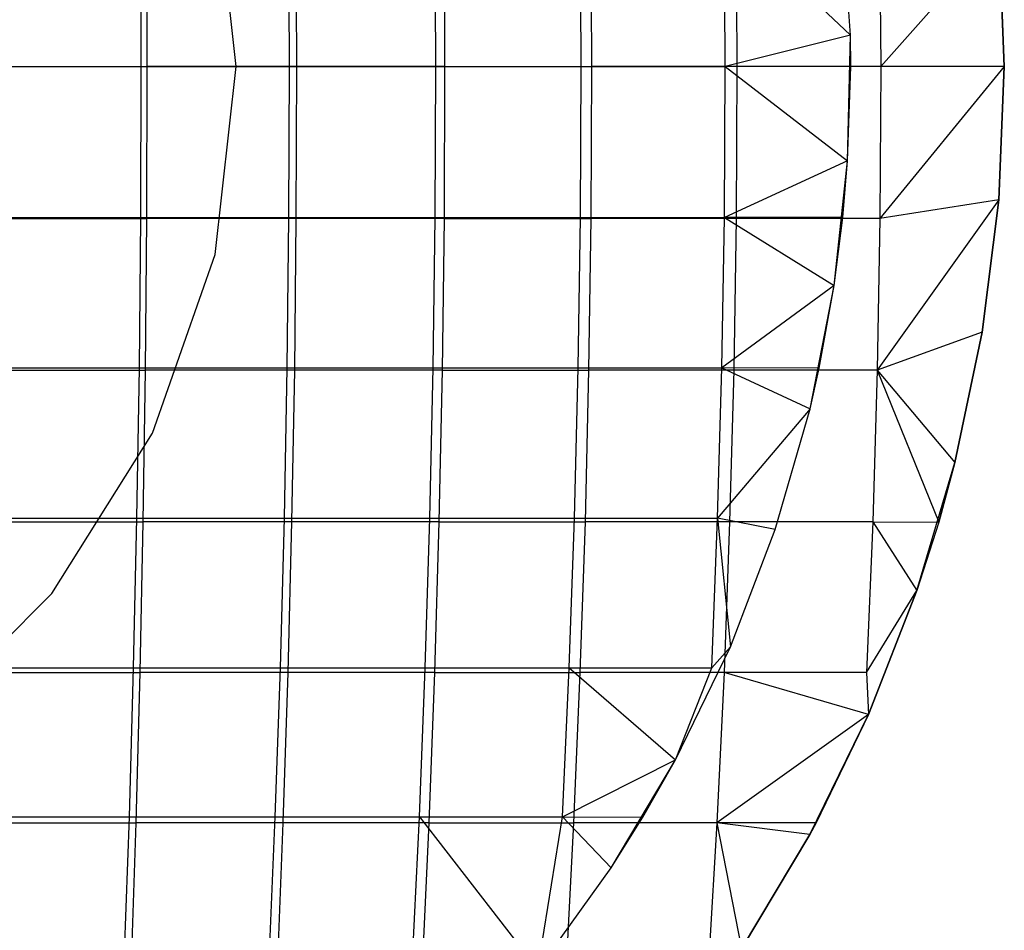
# Model space of a CAD drawing. Extents: x 0.02 to 3.36, y -1.67 to 1.67.
# Tile 16 of 26: x 1.85 to 2.1, y -0.22 to 0.01. Entities that reach past the tile are written whole.
import ezdxf

# ---------------------------------------------------------------- set-up
doc = ezdxf.new("R2010")
doc.units = 0
doc.header["$MEASUREMENT"] = 0
doc.layers.get('0').update_dxf_attribs({"color": 13, "linetype": 'CONTINUOUS'})

# ---------------------------------------------------------------- blocks, each defined once
blk = doc.blocks.new('CEARA_PM_STL')
at = {"color": 0}
for p, q in [((1.9065, 0, 3.30351), (1.90107, 0.04818, 3.30351)), ((1.9065, 0, 3.26414), (1.90107, 0.04818, 3.26414)), ((1.9065, 0, 3.30351), (1.90107, 0.04818, 3.30351)), ((1.9065, 0, 3.26414), (1.90107, 0.04818, 3.26414)), ((1.88216, 0, 3.40446), (1.88203, 0.03863, 3.40378)), ((1.88216, 0, 3.40446), (1.88203, 0.03863, 3.40378)), ((1.88371, 0, 3.44417), (1.8836, 0.03894, 3.44351)), ((1.88371, 0, 3.44417), (1.8836, 0.03894, 3.44351)), ((1.91991, 0.03863, 3.39627), (1.92006, 0, 3.39694)), ((1.91991, 0.03863, 3.39627), (1.92006, 0, 3.39694)), ((1.92181, 0.03894, 3.43614), (1.92195, 0, 3.4368)), ((1.92181, 0.03894, 3.43614), (1.92195, 0, 3.4368)), ((1.95767, 0, 3.38808), (1.9575, 0.03863, 3.38741)), ((1.95767, 0, 3.38808), (1.9575, 0.03863, 3.38741)), ((1.95975, 0.03894, 3.42745), (1.95991, 0, 3.42811)), ((1.95975, 0.03894, 3.42745), (1.95991, 0, 3.42811)), ((1.99494, 0, 3.37788), (1.99475, 0.03863, 3.37722)), ((1.99494, 0, 3.37788), (1.99475, 0.03863, 3.37722)), ((1.99736, 0.03894, 3.41745), (1.99755, 0, 3.4181)), ((1.99736, 0.03894, 3.41745), (1.99755, 0, 3.4181)), ((2.06389, 0.00805, 3.35512), (2.03161, 0.03863, 3.36571)), ((2.06389, 0.00805, 3.35512), (2.03161, 0.03863, 3.36571)), ((2.03182, 0, 3.36636), (2.03161, 0.03863, 3.36571)), ((2.03182, 0, 3.36636), (2.03161, 0.03863, 3.36571)), ((2.03461, 0.03894, 3.40616), (2.03482, 0, 3.4068)), ((2.03461, 0.03894, 3.40616), (2.03482, 0, 3.4068)), ((2.06389, 0.00805, 3.30351), (2.06181, 0.04016, 3.30351)), ((2.06389, 0.00805, 3.35512), (2.06181, 0.04016, 3.35512)), ((2.06389, 0.00805, 3.30351), (2.06181, 0.04016, 3.30351)), ((2.06389, 0.00805, 3.35512), (2.06181, 0.04016, 3.35512)), ((2.07144, 0.03894, 3.39359), (2.07167, 0, 3.39422)), ((2.07144, 0.03894, 3.39359), (2.07167, 0, 3.39422)), ((2.10193, 0.03414, 3.38225), (2.07167, 0, 3.39422)), ((2.10193, 0.03414, 3.38225), (2.07167, 0, 3.39422)), ((2.10193, 0.03414, 3.38225), (2.10335, 0, 3.38225)), ((2.10335, 0, 3.30351), (2.10193, 0.03414, 3.30351)), ((2.10193, 0.03414, 3.38225), (2.10335, 0, 3.38225)), ((2.10335, 0, 3.30351), (2.10193, 0.03414, 3.30351)), ((2.10335, 0, 3.30351), (2.10193, 0.03414, 3.30351)), ((2.06389, 0.00805, 3.35512), (2.03182, 0, 3.36636)), ((2.06389, 0.00805, 3.35512), (2.03182, 0, 3.36636)), ((2.0632, -0.02413, 3.30351), (2.06389, 0.00805, 3.30351)), ((2.0632, -0.02413, 3.30351), (2.06389, 0.00805, 3.30351)), ((2.06398, 0, 3.35512), (2.06389, 0.00805, 3.30351)), ((2.06398, 0, 3.35512), (2.06389, 0.00805, 3.30351)), ((2.06398, 0, 3.35512), (2.06389, 0.00805, 3.35512)), ((2.06389, 0.00805, 3.35512), (2.06389, 0.00805, 3.30351)), ((2.06389, 0.00805, 3.35512), (2.06389, 0.00805, 3.30351)), ((2.06398, 0, 3.35512), (2.06389, 0.00805, 3.35512)), ((1.84401, 0, 3.41063), (1.88216, 0, 3.40446)), ((1.84401, 0, 3.41063), (1.88216, 0, 3.40446)), ((1.84524, 0, 3.45022), (1.88371, 0, 3.44417)), ((1.84524, 0, 3.45022), (1.88371, 0, 3.44417)), ((1.88203, -0.03863, 3.40378), (1.88216, 0, 3.40446)), ((1.88203, -0.03863, 3.40378), (1.88216, 0, 3.40446)), ((1.88216, 0, 3.40446), (1.92006, 0, 3.39694)), ((1.88216, 0, 3.40446), (1.92006, 0, 3.39694)), ((1.8836, -0.03894, 3.44351), (1.88371, 0, 3.44417)), ((1.8836, -0.03894, 3.44351), (1.88371, 0, 3.44417)), ((1.92195, 0, 3.4368), (1.88371, 0, 3.44417)), ((1.92195, 0, 3.4368), (1.88371, 0, 3.44417)), ((1.90107, -0.04818, 3.30351), (1.9065, 0, 3.30351)), ((1.90107, -0.04818, 3.26414), (1.9065, 0, 3.26414)), ((1.90107, -0.04818, 3.30351), (1.9065, 0, 3.30351)), ((1.90107, -0.04818, 3.26414), (1.9065, 0, 3.26414)), ((1.9065, 0, 3.30351), (1.9065, 0, 3.26414)), ((1.9065, 0, 3.30351), (1.9065, 0, 3.26414)), ((1.92006, 0, 3.39694), (1.91991, -0.03863, 3.39627)), ((1.92006, 0, 3.39694), (1.91991, -0.03863, 3.39627)), ((1.92006, 0, 3.39694), (1.95767, 0, 3.38808)), ((1.92006, 0, 3.39694), (1.95767, 0, 3.38808)), ((1.92195, 0, 3.4368), (1.92181, -0.03894, 3.43614)), ((1.92195, 0, 3.4368), (1.92181, -0.03894, 3.43614)), ((1.95991, 0, 3.42811), (1.92195, 0, 3.4368)), ((1.95991, 0, 3.42811), (1.92195, 0, 3.4368)), ((1.9575, -0.03863, 3.38741), (1.95767, 0, 3.38808)), ((1.9575, -0.03863, 3.38741), (1.95767, 0, 3.38808)), ((1.95767, 0, 3.38808), (1.99494, 0, 3.37788)), ((1.95767, 0, 3.38808), (1.99494, 0, 3.37788)), ((1.95991, 0, 3.42811), (1.95975, -0.03894, 3.42745)), ((1.95991, 0, 3.42811), (1.95975, -0.03894, 3.42745)), ((1.95991, 0, 3.42811), (1.99755, 0, 3.4181)), ((1.95991, 0, 3.42811), (1.99755, 0, 3.4181)), ((1.99475, -0.03863, 3.37722), (1.99494, 0, 3.37788)), ((1.99475, -0.03863, 3.37722), (1.99494, 0, 3.37788)), ((1.99494, 0, 3.37788), (2.03182, 0, 3.36636)), ((1.99494, 0, 3.37788), (2.03182, 0, 3.36636)), ((1.99755, 0, 3.4181), (1.99736, -0.03894, 3.41745)), ((1.99755, 0, 3.4181), (1.99736, -0.03894, 3.41745)), ((2.03482, 0, 3.4068), (1.99755, 0, 3.4181)), ((2.03482, 0, 3.4068), (1.99755, 0, 3.4181)), ((2.03161, -0.03863, 3.36571), (2.03182, 0, 3.36636)), ((2.03161, -0.03863, 3.36571), (2.03182, 0, 3.36636)), ((2.03182, 0, 3.36636), (2.0632, -0.02413, 3.35512)), ((2.06398, 0, 3.35512), (2.03182, 0, 3.36636)), ((2.06398, 0, 3.35512), (2.03182, 0, 3.36636)), ((2.03182, 0, 3.36636), (2.0632, -0.02413, 3.35512)), ((2.03482, 0, 3.4068), (2.03461, -0.03894, 3.40616)), ((2.03482, 0, 3.4068), (2.03461, -0.03894, 3.40616)), ((2.07167, 0, 3.39422), (2.03482, 0, 3.4068)), ((2.07167, 0, 3.39422), (2.03482, 0, 3.4068)), ((2.10335, 0, 3.38225), (2.07144, -0.03894, 3.39359)), ((2.10335, 0, 3.38225), (2.07144, -0.03894, 3.39359)), ((2.07167, 0, 3.39422), (2.07144, -0.03894, 3.39359)), ((2.07167, 0, 3.39422), (2.07144, -0.03894, 3.39359)), ((2.10335, 0, 3.38225), (2.07167, 0, 3.39422)), ((2.10335, 0, 3.38225), (2.07167, 0, 3.39422)), ((2.10335, 0, 3.38225), (2.10193, -0.03414, 3.38225)), ((2.10193, -0.03414, 3.30351), (2.10335, 0, 3.30351)), ((2.10335, 0, 3.38225), (2.10193, -0.03414, 3.38225)), ((2.10193, -0.03414, 3.30351), (2.10335, 0, 3.30351)), ((2.10193, -0.03414, 3.30351), (2.10335, 0, 3.30351)), ((2.10335, 0, 3.38225), (2.10335, 0, 3.30351)), ((2.10335, 0, 3.38225), (2.10335, 0, 3.30351)), ((2.0632, -0.02413, 3.30351), (2.06398, 0, 3.35512)), ((2.0632, -0.02413, 3.35512), (2.06398, 0, 3.35512)), ((2.0632, -0.02413, 3.30351), (2.06398, 0, 3.35512)), ((2.0632, -0.02413, 3.35512), (2.06398, 0, 3.35512)), ((2.0632, -0.02413, 3.35512), (2.03161, -0.03863, 3.36571)), ((2.0632, -0.02413, 3.35512), (2.03161, -0.03863, 3.36571)), ((2.05974, -0.05612, 3.30351), (2.0632, -0.02413, 3.30351)), ((2.05974, -0.05612, 3.30351), (2.0632, -0.02413, 3.30351)), ((2.06197, -0.03867, 3.35512), (2.0632, -0.02413, 3.30351)), ((2.06197, -0.03867, 3.35512), (2.0632, -0.02413, 3.30351)), ((2.06197, -0.03867, 3.35512), (2.0632, -0.02413, 3.35512)), ((2.06197, -0.03867, 3.35512), (2.0632, -0.02413, 3.35512)), ((2.0632, -0.02413, 3.35512), (2.0632, -0.02413, 3.30351)), ((2.0632, -0.02413, 3.35512), (2.0632, -0.02413, 3.30351)), ((2.10193, -0.03414, 3.38225), (2.07075, -0.07783, 3.39168)), ((2.10193, -0.03414, 3.38225), (2.07075, -0.07783, 3.39168)), ((2.10193, -0.03414, 3.38225), (2.07144, -0.03894, 3.39359)), ((2.10193, -0.03414, 3.38225), (2.07144, -0.03894, 3.39359)), ((2.10193, -0.03414, 3.38225), (2.09771, -0.06804, 3.38225)), ((2.09771, -0.06804, 3.30351), (2.10193, -0.03414, 3.30351)), ((2.10193, -0.03414, 3.38225), (2.09771, -0.06804, 3.38225)), ((2.09771, -0.06804, 3.30351), (2.10193, -0.03414, 3.30351)), ((2.09771, -0.06804, 3.30351), (2.10193, -0.03414, 3.30351)), ((2.10193, -0.03414, 3.38225), (2.10193, -0.03414, 3.30351)), ((2.10193, -0.03414, 3.38225), (2.10193, -0.03414, 3.30351)), ((1.84391, -0.03863, 3.40995), (1.88203, -0.03863, 3.40378)), ((1.84391, -0.03863, 3.40995), (1.88203, -0.03863, 3.40378)), ((1.84515, -0.03894, 3.44955), (1.8836, -0.03894, 3.44351)), ((1.84515, -0.03894, 3.44955), (1.8836, -0.03894, 3.44351)), ((1.88167, -0.07722, 3.40175), (1.88203, -0.03863, 3.40378)), ((1.88167, -0.07722, 3.40175), (1.88203, -0.03863, 3.40378)), ((1.88203, -0.03863, 3.40378), (1.91991, -0.03863, 3.39627)), ((1.88203, -0.03863, 3.40378), (1.91991, -0.03863, 3.39627)), ((1.88325, -0.07783, 3.44151), (1.8836, -0.03894, 3.44351)), ((1.88325, -0.07783, 3.44151), (1.8836, -0.03894, 3.44351)), ((1.92181, -0.03894, 3.43614), (1.8836, -0.03894, 3.44351)), ((1.92181, -0.03894, 3.43614), (1.8836, -0.03894, 3.44351)), ((1.91991, -0.03863, 3.39627), (1.91947, -0.07722, 3.39425)), ((1.91991, -0.03863, 3.39627), (1.91947, -0.07722, 3.39425)), ((1.91991, -0.03863, 3.39627), (1.9575, -0.03863, 3.38741)), ((1.91991, -0.03863, 3.39627), (1.9575, -0.03863, 3.38741)), ((1.92181, -0.03894, 3.43614), (1.9214, -0.07783, 3.43416)), ((1.92181, -0.03894, 3.43614), (1.9214, -0.07783, 3.43416)), ((1.95975, -0.03894, 3.42745), (1.92181, -0.03894, 3.43614)), ((1.95975, -0.03894, 3.42745), (1.92181, -0.03894, 3.43614)), ((1.95699, -0.07722, 3.38541), (1.9575, -0.03863, 3.38741)), ((1.95699, -0.07722, 3.38541), (1.9575, -0.03863, 3.38741)), ((1.9575, -0.03863, 3.38741), (1.99475, -0.03863, 3.37722)), ((1.9575, -0.03863, 3.38741), (1.99475, -0.03863, 3.37722)), ((1.95975, -0.03894, 3.42745), (1.95926, -0.07783, 3.42549)), ((1.95975, -0.03894, 3.42745), (1.95926, -0.07783, 3.42549)), ((1.95975, -0.03894, 3.42745), (1.99736, -0.03894, 3.41745)), ((1.95975, -0.03894, 3.42745), (1.99736, -0.03894, 3.41745)), ((1.99417, -0.07722, 3.37524), (1.99475, -0.03863, 3.37722)), ((1.99417, -0.07722, 3.37524), (1.99475, -0.03863, 3.37722)), ((1.99475, -0.03863, 3.37722), (2.03161, -0.03863, 3.36571)), ((1.99475, -0.03863, 3.37722), (2.03161, -0.03863, 3.36571)), ((1.99736, -0.03894, 3.41745), (1.99681, -0.07783, 3.41551)), ((1.99736, -0.03894, 3.41745), (1.99681, -0.07783, 3.41551)), ((2.03461, -0.03894, 3.40616), (1.99736, -0.03894, 3.41745)), ((2.03461, -0.03894, 3.40616), (1.99736, -0.03894, 3.41745)), ((2.03096, -0.07722, 3.36375), (2.03161, -0.03863, 3.36571)), ((2.03096, -0.07722, 3.36375), (2.03161, -0.03863, 3.36571)), ((2.03161, -0.03863, 3.36571), (2.05974, -0.05612, 3.35512)), ((2.06197, -0.03867, 3.35512), (2.03161, -0.03863, 3.36571)), ((2.06197, -0.03867, 3.35512), (2.03161, -0.03863, 3.36571)), ((2.03161, -0.03863, 3.36571), (2.05974, -0.05612, 3.35512)), ((2.03461, -0.03894, 3.40616), (2.03399, -0.07783, 3.40424)), ((2.03461, -0.03894, 3.40616), (2.03399, -0.07783, 3.40424)), ((2.07144, -0.03894, 3.39359), (2.03461, -0.03894, 3.40616)), ((2.07144, -0.03894, 3.39359), (2.03461, -0.03894, 3.40616)), ((2.05974, -0.05612, 3.30351), (2.06197, -0.03867, 3.35512)), ((2.05974, -0.05612, 3.35512), (2.06197, -0.03867, 3.35512)), ((2.05974, -0.05612, 3.30351), (2.06197, -0.03867, 3.35512)), ((2.05974, -0.05612, 3.35512), (2.06197, -0.03867, 3.35512)), ((2.07144, -0.03894, 3.39359), (2.07075, -0.07783, 3.39168)), ((2.07144, -0.03894, 3.39359), (2.07075, -0.07783, 3.39168)), ((1.88505, -0.09395, 3.30351), (1.90107, -0.04818, 3.30351)), ((1.88505, -0.09395, 3.26414), (1.90107, -0.04818, 3.26414)), ((1.88505, -0.09395, 3.30351), (1.90107, -0.04818, 3.30351)), ((1.88505, -0.09395, 3.26414), (1.90107, -0.04818, 3.26414)), ((1.90107, -0.04818, 3.30351), (1.90107, -0.04818, 3.26414)), ((1.90107, -0.04818, 3.30351), (1.90107, -0.04818, 3.26414)), ((2.05974, -0.05612, 3.35512), (2.03096, -0.07722, 3.36375)), ((2.05974, -0.05612, 3.35512), (2.03096, -0.07722, 3.36375)), ((2.05355, -0.0877, 3.30351), (2.05974, -0.05612, 3.30351)), ((2.05355, -0.0877, 3.30351), (2.05974, -0.05612, 3.30351)), ((2.05591, -0.07727, 3.35512), (2.05974, -0.05612, 3.30351)), ((2.05591, -0.07727, 3.35512), (2.05974, -0.05612, 3.30351)), ((2.05591, -0.07727, 3.35512), (2.05974, -0.05612, 3.35512)), ((2.05591, -0.07727, 3.35512), (2.05974, -0.05612, 3.35512)), ((2.05974, -0.05612, 3.35512), (2.05974, -0.05612, 3.30351)), ((2.05974, -0.05612, 3.35512), (2.05974, -0.05612, 3.30351)), ((2.09771, -0.06804, 3.38225), (2.07075, -0.07783, 3.39168)), ((2.09771, -0.06804, 3.38225), (2.07075, -0.07783, 3.39168)), ((2.09771, -0.06804, 3.38225), (2.0907, -0.10148, 3.38225)), ((2.0907, -0.10148, 3.30351), (2.09771, -0.06804, 3.30351)), ((2.09771, -0.06804, 3.38225), (2.0907, -0.10148, 3.38225)), ((2.0907, -0.10148, 3.30351), (2.09771, -0.06804, 3.30351)), ((2.0907, -0.10148, 3.30351), (2.09771, -0.06804, 3.30351)), ((2.09771, -0.06804, 3.38225), (2.09771, -0.06804, 3.30351)), ((2.09771, -0.06804, 3.38225), (2.09771, -0.06804, 3.30351)), ((1.84362, -0.07722, 3.4079), (1.88167, -0.07722, 3.40175)), ((1.84362, -0.07722, 3.4079), (1.88167, -0.07722, 3.40175)), ((1.84487, -0.07783, 3.44754), (1.88325, -0.07783, 3.44151)), ((1.84487, -0.07783, 3.44754), (1.88325, -0.07783, 3.44151)), ((1.88106, -0.11571, 3.39837), (1.88167, -0.07722, 3.40175)), ((1.88106, -0.11571, 3.39837), (1.88167, -0.07722, 3.40175)), ((1.88167, -0.07722, 3.40175), (1.91947, -0.07722, 3.39425)), ((1.88167, -0.07722, 3.40175), (1.91947, -0.07722, 3.39425)), ((1.88267, -0.11662, 3.4382), (1.88325, -0.07783, 3.44151)), ((1.88267, -0.11662, 3.4382), (1.88325, -0.07783, 3.44151)), ((1.9214, -0.07783, 3.43416), (1.88325, -0.07783, 3.44151)), ((1.9214, -0.07783, 3.43416), (1.88325, -0.07783, 3.44151)), ((1.91947, -0.07722, 3.39425), (1.91875, -0.11571, 3.3909)), ((1.91947, -0.07722, 3.39425), (1.91875, -0.11571, 3.3909)), ((1.91947, -0.07722, 3.39425), (1.95699, -0.07722, 3.38541)), ((1.91947, -0.07722, 3.39425), (1.95699, -0.07722, 3.38541)), ((1.9214, -0.07783, 3.43416), (1.9207, -0.11662, 3.43086)), ((1.9214, -0.07783, 3.43416), (1.9207, -0.11662, 3.43086)), ((1.95926, -0.07783, 3.42549), (1.9214, -0.07783, 3.43416)), ((1.95926, -0.07783, 3.42549), (1.9214, -0.07783, 3.43416)), ((1.95614, -0.11571, 3.38208), (1.95699, -0.07722, 3.38541)), ((1.95614, -0.11571, 3.38208), (1.95699, -0.07722, 3.38541)), ((1.95699, -0.07722, 3.38541), (1.99417, -0.07722, 3.37524)), ((1.95699, -0.07722, 3.38541), (1.99417, -0.07722, 3.37524)), ((1.95926, -0.07783, 3.42549), (1.95846, -0.11662, 3.42222)), ((1.95926, -0.07783, 3.42549), (1.95846, -0.11662, 3.42222)), ((1.95926, -0.07783, 3.42549), (1.99681, -0.07783, 3.41551)), ((1.95926, -0.07783, 3.42549), (1.99681, -0.07783, 3.41551)), ((1.9932, -0.11571, 3.37194), (1.99417, -0.07722, 3.37524)), ((1.9932, -0.11571, 3.37194), (1.99417, -0.07722, 3.37524)), ((1.99417, -0.07722, 3.37524), (2.03096, -0.07722, 3.36375)), ((1.99417, -0.07722, 3.37524), (2.03096, -0.07722, 3.36375)), ((1.99681, -0.07783, 3.41551), (1.99589, -0.11662, 3.41227)), ((1.99681, -0.07783, 3.41551), (1.99589, -0.11662, 3.41227)), ((2.03399, -0.07783, 3.40424), (1.99681, -0.07783, 3.41551)), ((2.03399, -0.07783, 3.40424), (1.99681, -0.07783, 3.41551)), ((2.02987, -0.11571, 3.36049), (2.03096, -0.07722, 3.36375)), ((2.02987, -0.11571, 3.36049), (2.03096, -0.07722, 3.36375)), ((2.03096, -0.07722, 3.36375), (2.05355, -0.0877, 3.35512)), ((2.05591, -0.07727, 3.35512), (2.03096, -0.07722, 3.36375)), ((2.05591, -0.07727, 3.35512), (2.03096, -0.07722, 3.36375)), ((2.03096, -0.07722, 3.36375), (2.05355, -0.0877, 3.35512)), ((2.03399, -0.07783, 3.40424), (2.03296, -0.11662, 3.40103)), ((2.03399, -0.07783, 3.40424), (2.03296, -0.11662, 3.40103)), ((2.07075, -0.07783, 3.39168), (2.03399, -0.07783, 3.40424)), ((2.07075, -0.07783, 3.39168), (2.03399, -0.07783, 3.40424)), ((2.05355, -0.0877, 3.30351), (2.05591, -0.07727, 3.35512)), ((2.05355, -0.0877, 3.35512), (2.05591, -0.07727, 3.35512)), ((2.05355, -0.0877, 3.30351), (2.05591, -0.07727, 3.35512)), ((2.05355, -0.0877, 3.35512), (2.05591, -0.07727, 3.35512)), ((2.07075, -0.07783, 3.39168), (2.06961, -0.11662, 3.38852)), ((2.07075, -0.07783, 3.39168), (2.06961, -0.11662, 3.38852)), ((2.07075, -0.07783, 3.39168), (2.0907, -0.10148, 3.38225)), ((2.07075, -0.07783, 3.39168), (2.0907, -0.10148, 3.38225)), ((2.07075, -0.07783, 3.39168), (2.08653, -0.11671, 3.38225)), ((2.07075, -0.07783, 3.39168), (2.08653, -0.11671, 3.38225)), ((2.05355, -0.0877, 3.35512), (2.02987, -0.11571, 3.36049)), ((2.05355, -0.0877, 3.35512), (2.02987, -0.11571, 3.36049)), ((2.04466, -0.11863, 3.30351), (2.05355, -0.0877, 3.30351)), ((2.04466, -0.11863, 3.35512), (2.05355, -0.0877, 3.35512)), ((2.04466, -0.11863, 3.30351), (2.05355, -0.0877, 3.30351)), ((2.04466, -0.11863, 3.35512), (2.05355, -0.0877, 3.35512)), ((2.05355, -0.0877, 3.35512), (2.05355, -0.0877, 3.30351)), ((2.05355, -0.0877, 3.35512), (2.05355, -0.0877, 3.30351)), ((1.85925, -0.13501, 3.30351), (1.88505, -0.09395, 3.30351)), ((1.85925, -0.13501, 3.26414), (1.88505, -0.09395, 3.26414)), ((1.85925, -0.13501, 3.30351), (1.88505, -0.09395, 3.30351)), ((1.85925, -0.13501, 3.26414), (1.88505, -0.09395, 3.26414)), ((1.88505, -0.09395, 3.30351), (1.88505, -0.09395, 3.26414)), ((1.88505, -0.09395, 3.30351), (1.88505, -0.09395, 3.26414)), ((2.08095, -0.13423, 3.30351), (2.0907, -0.10148, 3.30351)), ((2.08095, -0.13423, 3.30351), (2.0907, -0.10148, 3.30351)), ((2.08095, -0.13423, 3.30351), (2.0907, -0.10148, 3.30351)), ((2.0907, -0.10148, 3.38225), (2.08653, -0.11671, 3.38225)), ((2.08653, -0.11671, 3.38225), (2.0907, -0.10148, 3.30351)), ((2.08653, -0.11671, 3.38225), (2.0907, -0.10148, 3.30351)), ((2.0907, -0.10148, 3.38225), (2.08653, -0.11671, 3.38225)), ((2.0907, -0.10148, 3.38225), (2.0907, -0.10148, 3.30351)), ((2.0907, -0.10148, 3.38225), (2.0907, -0.10148, 3.30351)), ((1.84313, -0.11571, 3.4045), (1.88106, -0.11571, 3.39837)), ((1.84313, -0.11571, 3.4045), (1.88106, -0.11571, 3.39837)), ((1.88021, -0.15405, 3.39365), (1.88106, -0.11571, 3.39837)), ((1.88021, -0.15405, 3.39365), (1.88106, -0.11571, 3.39837)), ((1.88106, -0.11571, 3.39837), (1.91875, -0.11571, 3.3909)), ((1.88106, -0.11571, 3.39837), (1.91875, -0.11571, 3.3909)), ((1.91875, -0.11571, 3.3909), (1.91773, -0.15405, 3.3862)), ((1.91875, -0.11571, 3.3909), (1.91773, -0.15405, 3.3862)), ((1.91875, -0.11571, 3.3909), (1.95614, -0.11571, 3.38208)), ((1.91875, -0.11571, 3.3909), (1.95614, -0.11571, 3.38208)), ((1.95496, -0.15405, 3.37743), (1.95614, -0.11571, 3.38208)), ((1.95496, -0.15405, 3.37743), (1.95614, -0.11571, 3.38208)), ((1.95614, -0.11571, 3.38208), (1.9932, -0.11571, 3.37194)), ((1.95614, -0.11571, 3.38208), (1.9932, -0.11571, 3.37194)), ((1.99185, -0.15405, 3.36733), (1.9932, -0.11571, 3.37194)), ((1.99185, -0.15405, 3.36733), (1.9932, -0.11571, 3.37194)), ((1.9932, -0.11571, 3.37194), (2.02987, -0.11571, 3.36049)), ((1.9932, -0.11571, 3.37194), (2.02987, -0.11571, 3.36049)), ((2.02836, -0.15405, 3.35593), (2.02987, -0.11571, 3.36049)), ((2.02836, -0.15405, 3.35593), (2.02987, -0.11571, 3.36049)), ((2.02987, -0.11571, 3.36049), (2.03315, -0.14869, 3.35512)), ((2.04466, -0.11863, 3.35512), (2.02987, -0.11571, 3.36049)), ((2.04466, -0.11863, 3.35512), (2.02987, -0.11571, 3.36049)), ((2.02987, -0.11571, 3.36049), (2.03315, -0.14869, 3.35512)), ((1.8444, -0.11662, 3.44421), (1.88267, -0.11662, 3.4382)), ((1.8444, -0.11662, 3.44421), (1.88267, -0.11662, 3.4382)), ((1.88186, -0.15528, 3.43356), (1.88267, -0.11662, 3.4382)), ((1.88186, -0.15528, 3.43356), (1.88267, -0.11662, 3.4382)), ((1.9207, -0.11662, 3.43086), (1.88267, -0.11662, 3.4382)), ((1.9207, -0.11662, 3.43086), (1.88267, -0.11662, 3.4382)), ((1.9207, -0.11662, 3.43086), (1.91973, -0.15528, 3.42626)), ((1.9207, -0.11662, 3.43086), (1.91973, -0.15528, 3.42626)), ((1.95846, -0.11662, 3.42222), (1.9207, -0.11662, 3.43086)), ((1.95846, -0.11662, 3.42222), (1.9207, -0.11662, 3.43086)), ((1.95846, -0.11662, 3.42222), (1.95733, -0.15528, 3.41765)), ((1.95846, -0.11662, 3.42222), (1.95733, -0.15528, 3.41765)), ((1.95846, -0.11662, 3.42222), (1.99589, -0.11662, 3.41227)), ((1.95846, -0.11662, 3.42222), (1.99589, -0.11662, 3.41227)), ((1.99589, -0.11662, 3.41227), (1.9946, -0.15528, 3.40774)), ((1.99589, -0.11662, 3.41227), (1.9946, -0.15528, 3.40774)), ((2.03296, -0.11662, 3.40103), (1.99589, -0.11662, 3.41227)), ((2.03296, -0.11662, 3.40103), (1.99589, -0.11662, 3.41227)), ((2.03296, -0.11662, 3.40103), (2.03151, -0.15528, 3.39655)), ((2.03296, -0.11662, 3.40103), (2.03151, -0.15528, 3.39655)), ((2.06961, -0.11662, 3.38852), (2.03296, -0.11662, 3.40103)), ((2.06961, -0.11662, 3.38852), (2.03296, -0.11662, 3.40103)), ((2.06961, -0.11662, 3.38852), (2.06801, -0.15528, 3.38409)), ((2.06961, -0.11662, 3.38852), (2.06801, -0.15528, 3.38409)), ((2.06961, -0.11662, 3.38852), (2.08653, -0.11671, 3.38225)), ((2.06961, -0.11662, 3.38852), (2.08653, -0.11671, 3.38225)), ((2.06961, -0.11662, 3.38852), (2.08095, -0.13423, 3.38225)), ((2.06961, -0.11662, 3.38852), (2.08095, -0.13423, 3.38225)), ((2.08653, -0.11671, 3.38225), (2.08095, -0.13423, 3.30351)), ((2.08653, -0.11671, 3.38225), (2.08095, -0.13423, 3.30351)), ((2.08653, -0.11671, 3.38225), (2.08095, -0.13423, 3.38225)), ((2.08653, -0.11671, 3.38225), (2.08095, -0.13423, 3.38225)), ((2.03315, -0.14869, 3.30351), (2.04466, -0.11863, 3.30351)), ((2.03315, -0.14869, 3.35512), (2.04466, -0.11863, 3.35512)), ((2.03315, -0.14869, 3.30351), (2.04466, -0.11863, 3.30351)), ((2.03315, -0.14869, 3.35512), (2.04466, -0.11863, 3.35512)), ((2.04466, -0.11863, 3.35512), (2.04466, -0.11863, 3.30351)), ((2.04466, -0.11863, 3.35512), (2.04466, -0.11863, 3.30351)), ((1.82497, -0.16929, 3.30351), (1.85925, -0.13501, 3.30351)), ((1.82497, -0.16929, 3.26414), (1.85925, -0.13501, 3.26414)), ((1.82497, -0.16929, 3.30351), (1.85925, -0.13501, 3.30351)), ((1.82497, -0.16929, 3.26414), (1.85925, -0.13501, 3.26414)), ((1.85925, -0.13501, 3.30351), (1.85925, -0.13501, 3.26414)), ((1.85925, -0.13501, 3.30351), (1.85925, -0.13501, 3.26414)), ((2.06801, -0.15528, 3.38409), (2.08095, -0.13423, 3.38225)), ((2.06801, -0.15528, 3.38409), (2.08095, -0.13423, 3.38225)), ((2.06853, -0.16606, 3.30351), (2.08095, -0.13423, 3.30351)), ((2.08095, -0.13423, 3.38225), (2.06853, -0.16606, 3.38225)), ((2.08095, -0.13423, 3.38225), (2.06853, -0.16606, 3.38225)), ((2.06853, -0.16606, 3.30351), (2.08095, -0.13423, 3.30351)), ((2.06853, -0.16606, 3.30351), (2.08095, -0.13423, 3.30351)), ((2.08095, -0.13423, 3.38225), (2.08095, -0.13423, 3.30351)), ((2.08095, -0.13423, 3.38225), (2.08095, -0.13423, 3.30351)), ((2.0191, -0.17764, 3.30351), (2.03315, -0.14869, 3.30351)), ((2.0191, -0.17764, 3.35512), (2.03315, -0.14869, 3.35512)), ((2.0191, -0.17764, 3.30351), (2.03315, -0.14869, 3.30351)), ((2.0191, -0.17764, 3.35512), (2.03315, -0.14869, 3.35512)), ((2.03315, -0.14869, 3.35512), (2.02836, -0.15405, 3.35593)), ((2.03315, -0.14869, 3.35512), (2.02836, -0.15405, 3.35593)), ((2.03315, -0.14869, 3.35512), (2.03315, -0.14869, 3.30351)), ((2.03315, -0.14869, 3.35512), (2.03315, -0.14869, 3.30351)), ((1.84245, -0.15405, 3.39975), (1.88021, -0.15405, 3.39365)), ((1.84245, -0.15405, 3.39975), (1.88021, -0.15405, 3.39365)), ((1.84375, -0.15528, 3.43955), (1.88186, -0.15528, 3.43356)), ((1.84375, -0.15528, 3.43955), (1.88186, -0.15528, 3.43356)), ((1.87912, -0.1922, 3.38758), (1.88021, -0.15405, 3.39365)), ((1.87912, -0.1922, 3.38758), (1.88021, -0.15405, 3.39365)), ((1.88021, -0.15405, 3.39365), (1.91773, -0.15405, 3.3862)), ((1.88021, -0.15405, 3.39365), (1.91773, -0.15405, 3.3862)), ((1.88082, -0.19375, 3.4276), (1.88186, -0.15528, 3.43356)), ((1.88082, -0.19375, 3.4276), (1.88186, -0.15528, 3.43356)), ((1.91973, -0.15528, 3.42626), (1.88186, -0.15528, 3.43356)), ((1.91973, -0.15528, 3.42626), (1.88186, -0.15528, 3.43356)), ((1.91773, -0.15405, 3.3862), (1.91642, -0.1922, 3.38018)), ((1.91773, -0.15405, 3.3862), (1.91642, -0.1922, 3.38018)), ((1.91773, -0.15405, 3.3862), (1.95496, -0.15405, 3.37743)), ((1.91773, -0.15405, 3.3862), (1.95496, -0.15405, 3.37743)), ((1.91973, -0.15528, 3.42626), (1.91848, -0.19375, 3.42034)), ((1.91973, -0.15528, 3.42626), (1.91848, -0.19375, 3.42034)), ((1.95733, -0.15528, 3.41765), (1.91973, -0.15528, 3.42626)), ((1.95733, -0.15528, 3.41765), (1.91973, -0.15528, 3.42626)), ((1.95344, -0.1922, 3.37145), (1.95496, -0.15405, 3.37743)), ((1.95344, -0.1922, 3.37145), (1.95496, -0.15405, 3.37743)), ((1.95496, -0.15405, 3.37743), (1.99185, -0.15405, 3.36733)), ((1.95496, -0.15405, 3.37743), (1.99185, -0.15405, 3.36733)), ((1.95733, -0.15528, 3.41765), (1.95587, -0.19375, 3.41178)), ((1.95733, -0.15528, 3.41765), (1.95587, -0.19375, 3.41178)), ((1.95733, -0.15528, 3.41765), (1.9946, -0.15528, 3.40774)), ((1.95733, -0.15528, 3.41765), (1.9946, -0.15528, 3.40774)), ((1.99012, -0.1922, 3.36141), (1.99185, -0.15405, 3.36733)), ((1.99012, -0.1922, 3.36141), (1.99185, -0.15405, 3.36733)), ((1.99185, -0.15405, 3.36733), (2.0191, -0.17764, 3.35512)), ((1.99185, -0.15405, 3.36733), (2.0191, -0.17764, 3.35512)), ((1.99185, -0.15405, 3.36733), (2.02836, -0.15405, 3.35593)), ((1.99185, -0.15405, 3.36733), (2.02836, -0.15405, 3.35593)), ((1.9946, -0.15528, 3.40774), (1.99295, -0.19375, 3.40193)), ((1.9946, -0.15528, 3.40774), (1.99295, -0.19375, 3.40193)), ((2.03151, -0.15528, 3.39655), (1.9946, -0.15528, 3.40774)), ((2.03151, -0.15528, 3.39655), (1.9946, -0.15528, 3.40774)), ((2.0191, -0.17764, 3.35512), (2.02836, -0.15405, 3.35593)), ((2.0191, -0.17764, 3.35512), (2.02836, -0.15405, 3.35593)), ((2.03151, -0.15528, 3.39655), (2.02966, -0.19375, 3.3908)), ((2.03151, -0.15528, 3.39655), (2.02966, -0.19375, 3.3908)), ((2.06853, -0.16606, 3.38225), (2.03151, -0.15528, 3.39655)), ((2.06853, -0.16606, 3.38225), (2.03151, -0.15528, 3.39655)), ((2.06801, -0.15528, 3.38409), (2.03151, -0.15528, 3.39655)), ((2.06801, -0.15528, 3.38409), (2.03151, -0.15528, 3.39655)), ((2.06801, -0.15528, 3.38409), (2.06853, -0.16606, 3.38225)), ((2.06801, -0.15528, 3.38409), (2.06853, -0.16606, 3.38225)), ((2.06853, -0.16606, 3.38225), (2.02966, -0.19375, 3.3908)), ((2.06853, -0.16606, 3.38225), (2.02966, -0.19375, 3.3908)), ((2.05352, -0.19675, 3.30351), (2.06853, -0.16606, 3.30351)), ((2.05352, -0.19675, 3.30351), (2.06853, -0.16606, 3.30351)), ((2.05352, -0.19675, 3.30351), (2.06853, -0.16606, 3.30351)), ((2.06853, -0.16606, 3.38225), (2.0551, -0.1938, 3.38225)), ((2.0551, -0.1938, 3.38225), (2.06853, -0.16606, 3.30351)), ((2.0551, -0.1938, 3.38225), (2.06853, -0.16606, 3.30351)), ((2.06853, -0.16606, 3.38225), (2.0551, -0.1938, 3.38225)), ((2.06853, -0.16606, 3.38225), (2.06853, -0.16606, 3.30351)), ((2.06853, -0.16606, 3.38225), (2.06853, -0.16606, 3.30351)), ((1.99012, -0.1922, 3.36141), (2.0191, -0.17764, 3.35512)), ((1.99012, -0.1922, 3.36141), (2.0191, -0.17764, 3.35512)), ((2.00261, -0.20528, 3.30351), (2.0191, -0.17764, 3.30351)), ((2.00261, -0.20528, 3.30351), (2.0191, -0.17764, 3.30351)), ((2.01072, -0.19236, 3.35512), (2.0191, -0.17764, 3.30351)), ((2.01072, -0.19236, 3.35512), (2.0191, -0.17764, 3.30351)), ((2.01072, -0.19236, 3.35512), (2.0191, -0.17764, 3.35512)), ((2.01072, -0.19236, 3.35512), (2.0191, -0.17764, 3.35512)), ((2.0191, -0.17764, 3.35512), (2.0191, -0.17764, 3.30351)), ((2.0191, -0.17764, 3.35512), (2.0191, -0.17764, 3.30351)), ((1.84157, -0.1922, 3.39365), (1.87912, -0.1922, 3.38758)), ((1.84157, -0.1922, 3.39365), (1.87912, -0.1922, 3.38758)), ((1.84292, -0.19375, 3.43356), (1.88082, -0.19375, 3.4276)), ((1.84292, -0.19375, 3.43356), (1.88082, -0.19375, 3.4276)), ((1.87779, -0.2301, 3.38018), (1.87912, -0.1922, 3.38758)), ((1.87779, -0.2301, 3.38018), (1.87912, -0.1922, 3.38758)), ((1.87912, -0.1922, 3.38758), (1.91642, -0.1922, 3.38018)), ((1.87912, -0.1922, 3.38758), (1.91642, -0.1922, 3.38018)), ((1.87954, -0.23199, 3.42034), (1.88082, -0.19375, 3.4276)), ((1.87954, -0.23199, 3.42034), (1.88082, -0.19375, 3.4276)), ((1.91848, -0.19375, 3.42034), (1.88082, -0.19375, 3.4276)), ((1.91848, -0.19375, 3.42034), (1.88082, -0.19375, 3.4276)), ((1.91642, -0.1922, 3.38018), (1.91483, -0.2301, 3.37283)), ((1.91642, -0.1922, 3.38018), (1.91483, -0.2301, 3.37283)), ((1.91642, -0.1922, 3.38018), (1.95344, -0.1922, 3.37145)), ((1.91642, -0.1922, 3.38018), (1.95344, -0.1922, 3.37145)), ((1.91848, -0.19375, 3.42034), (1.91696, -0.23199, 3.41313)), ((1.91848, -0.19375, 3.42034), (1.91696, -0.23199, 3.41313)), ((1.95587, -0.19375, 3.41178), (1.91848, -0.19375, 3.42034)), ((1.95587, -0.19375, 3.41178), (1.91848, -0.19375, 3.42034)), ((1.95158, -0.2301, 3.36416), (1.95344, -0.1922, 3.37145)), ((1.95158, -0.2301, 3.36416), (1.95344, -0.1922, 3.37145)), ((1.95344, -0.1922, 3.37145), (1.98381, -0.23139, 3.35512)), ((1.95344, -0.1922, 3.37145), (1.98381, -0.23139, 3.35512)), ((1.95344, -0.1922, 3.37145), (1.99012, -0.1922, 3.36141)), ((1.95344, -0.1922, 3.37145), (1.99012, -0.1922, 3.36141)), ((1.95587, -0.19375, 3.41178), (1.9541, -0.23199, 3.40462)), ((1.95587, -0.19375, 3.41178), (1.9541, -0.23199, 3.40462)), ((1.95587, -0.19375, 3.41178), (1.99295, -0.19375, 3.40193)), ((1.95587, -0.19375, 3.41178), (1.99295, -0.19375, 3.40193)), ((1.98381, -0.23139, 3.35512), (1.99012, -0.1922, 3.36141)), ((1.98381, -0.23139, 3.35512), (1.99012, -0.1922, 3.36141)), ((1.99012, -0.1922, 3.36141), (2.00261, -0.20528, 3.35512)), ((1.99012, -0.1922, 3.36141), (2.00261, -0.20528, 3.35512)), ((1.99012, -0.1922, 3.36141), (2.01072, -0.19236, 3.35512)), ((1.99012, -0.1922, 3.36141), (2.01072, -0.19236, 3.35512)), ((1.99295, -0.19375, 3.40193), (1.99093, -0.23199, 3.39484)), ((1.99295, -0.19375, 3.40193), (1.99093, -0.23199, 3.39484)), ((2.02966, -0.19375, 3.3908), (1.99295, -0.19375, 3.40193)), ((2.02966, -0.19375, 3.3908), (1.99295, -0.19375, 3.40193)), ((2.00261, -0.20528, 3.30351), (2.01072, -0.19236, 3.35512)), ((2.00261, -0.20528, 3.35512), (2.01072, -0.19236, 3.35512)), ((2.00261, -0.20528, 3.30351), (2.01072, -0.19236, 3.35512)), ((2.00261, -0.20528, 3.35512), (2.01072, -0.19236, 3.35512)), ((2.02966, -0.19375, 3.3908), (2.0274, -0.23199, 3.38378)), ((2.02966, -0.19375, 3.3908), (2.0274, -0.23199, 3.38378)), ((2.05352, -0.19675, 3.38225), (2.02966, -0.19375, 3.3908)), ((2.02966, -0.19375, 3.3908), (2.03603, -0.2261, 3.38225)), ((2.02966, -0.19375, 3.3908), (2.03603, -0.2261, 3.38225)), ((2.0551, -0.1938, 3.38225), (2.02966, -0.19375, 3.3908)), ((2.05352, -0.19675, 3.38225), (2.02966, -0.19375, 3.3908)), ((2.0551, -0.1938, 3.38225), (2.02966, -0.19375, 3.3908)), ((2.0551, -0.1938, 3.38225), (2.05352, -0.19675, 3.30351)), ((2.0551, -0.1938, 3.38225), (2.05352, -0.19675, 3.30351)), ((2.0551, -0.1938, 3.38225), (2.05352, -0.19675, 3.38225)), ((2.0551, -0.1938, 3.38225), (2.05352, -0.19675, 3.38225)), ((2.03603, -0.2261, 3.30351), (2.05352, -0.19675, 3.30351)), ((2.05352, -0.19675, 3.38225), (2.03603, -0.2261, 3.38225)), ((2.05352, -0.19675, 3.38225), (2.03603, -0.2261, 3.38225)), ((2.03603, -0.2261, 3.30351), (2.05352, -0.19675, 3.30351)), ((2.03603, -0.2261, 3.30351), (2.05352, -0.19675, 3.30351)), ((2.05352, -0.19675, 3.38225), (2.05352, -0.19675, 3.30351)), ((2.05352, -0.19675, 3.38225), (2.05352, -0.19675, 3.30351)), ((1.98381, -0.23139, 3.30351), (2.00261, -0.20528, 3.30351)), ((1.98381, -0.23139, 3.35512), (2.00261, -0.20528, 3.35512)), ((1.98381, -0.23139, 3.30351), (2.00261, -0.20528, 3.30351)), ((1.98381, -0.23139, 3.35512), (2.00261, -0.20528, 3.35512)), ((2.00261, -0.20528, 3.35512), (2.00261, -0.20528, 3.30351)), ((2.00261, -0.20528, 3.35512), (2.00261, -0.20528, 3.30351))]:
    blk.add_line(p, q, dxfattribs=at)

msp = doc.modelspace()

# ---------------------------------------------------------------- block references
at = {"color": 0}
msp.add_blockref('CEARA_PM_STL', (0, 0), dxfattribs=at)

doc.saveas('drawing.dxf')
